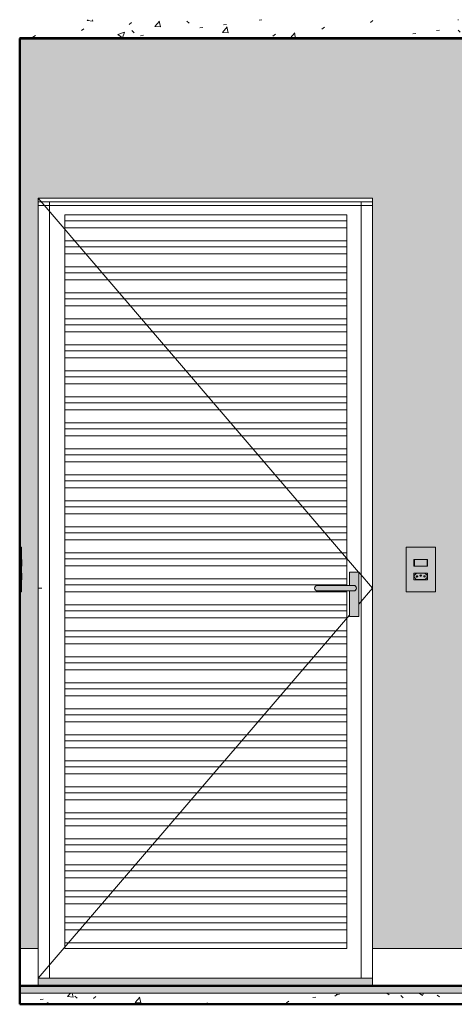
# Model space of a CAD drawing. Header units: metres. Extents: x -9 to 22, y -18.3 to 9.4.
# Tile 8 of 58: x 9.8 to 11, y -0.1 to 2.6. Entities that reach past the tile are written whole.
import ezdxf

# ---------------------------------------------------------------- set-up
doc = ezdxf.new("R2010")
doc.units = ezdxf.units.M
for name, color, linetype, lineweight in [('A-CLNG', 7, 'Continuous', 5), ('A-DETL-GENF', 7, 'Continuous', 5), ('A-DOOR', 7, 'Continuous', 5), ('A-FLOR', 7, 'Continuous', 5), ('A-FLOR-MCUT', 7, 'Continuous', 5), ('A-FLOR-PATT', 7, 'Continuous', 5), ('A-GENM', 7, 'Continuous', 5), ('A-WALL', 7, 'Continuous', 5), ('A-WALL-PATT', 7, 'Continuous', 5), ('E-ELEC-FIXT', 7, 'Continuous', 5), ('E-LITE', 7, 'Continuous', 5), ('I-WALL', 7, 'Continuous', 5)]:
    doc.layers.add(name, color=color, linetype=linetype, lineweight=lineweight)
doc.layers.add('A-DETL', color=7, linetype='Continuous', lineweight=5, true_color=0x00a600)
pattern_1 = [(50, (-5.6561, 0), (0.1821895, -0.015938), [0.01905, -0.20955]), (355, (-5.6561, 0), (-0.0352423, 0.1910586), [0.01524, -0.16764]), (100.451, (-5.64093, -0.00133), (0.146942, 0.1751196), [0.01619, -0.17809]), (46.184, (-5.6561, 0.0508), (0.2710768, -0.0420454), [0.02857, -0.31432]), (96.636, (-5.63352, 0.0473), (0.237407, 0.2474328), [0.02429, -0.26714]), (351.184, (-5.6561, 0.0508), (0.237406, 0.247428), [0.02286, -0.25146]), (21, (-5.6307, 0.0381), (0.1516197, -0.1022669), [0.01905, -0.20955]), (326, (-5.6307, 0.0381), (0.0618035, 0.1841894), [0.01524, -0.16764]), (71.451, (-5.61808, 0.02958), (0.213418, 0.0819242), [0.01619, -0.17809]), (37.5, (-5.656106, 0), (0.00308637, 0.08455105), [0.00838, -0.15723, 0.00838, -0.1618, -0.16827]), (37.5, (-5.656106, 0), (0.00308637, 0.08455105), [-0.33579, 0.00838, -0.15989]), (7.5, (-5.65611, 0), (0.06681573, 0.10017824), [0.00838, -0.08865, 0.00838, -0.15342, -0.06413]), (7.5, (-5.65611, 0), (0.06681573, 0.10017824), [-0.25883, 0.00838, -0.05575]), (327.5, (-5.712746, 0), (0.13558658, -0.0057276), [0.00838, -0.05512, 0.00838, -0.18974, -0.26289]), (327.5, (-5.712746, 0), (0.13558658, -0.0057276), [-0.26162, 0.00838, -0.25451]), (317.5, (-5.73815, 0), (0.1481253, 0.0254287), [0.00838, -0.07417, 0.00838, -0.12319, -0.18669]), (317.5, (-5.73815, 0), (0.1481253, 0.0254287), [-0.21412, 0.00838, -0.17831])]

# ---------------------------------------------------------------- blocks, each defined once
blk = doc.blocks.new('PORTA DE GIRO L_3016470-3b0')
at = {"layer": 'A-DOOR'}
for p, q in [((16.3878, 1.0934), (15.525, 2.1)), ((15.525, 0.08), (15.525, 2.09)), ((15.555, 2.09), (15.525, 2.09)), ((15.525, 2.08), (15.525, 2.09)), ((16.425, 2.09), (15.525, 2.09)), ((15.525, 2.08), (16.425, 2.08)), ((15.555, 2.09), (15.555, 0)), ((16.395, 2.09), (16.395, 0)), ((16.425, 2.09), (16.395, 2.09)), ((16.425, 0.08), (16.425, 2.09)), ((16.425, 2.09), (16.425, 2.08)), ((15.5961, 2.039), (15.5961, 2.0551)), ((16.3561, 2.0551), (15.5961, 2.0551)), ((16.3561, 2.0551), (16.3561, 2.039)), ((15.5961, 2.0201), (15.5961, 2.039)), ((16.3561, 2.039), (15.5961, 2.039)), ((15.5961, 1.9851), (15.5961, 2.0201)), ((16.3561, 2.0201), (15.5961, 2.0201)), ((16.3561, 2.039), (16.3561, 2.0201)), ((16.3561, 2.0201), (16.3561, 1.9851)), ((15.5961, 1.969), (15.5961, 1.9851)), ((16.3561, 1.9851), (15.5961, 1.9851)), ((15.5961, 1.9501), (15.5961, 1.969)), ((16.3561, 1.969), (15.5961, 1.969)), ((16.3561, 1.9851), (16.3561, 1.969)), ((16.3561, 1.969), (16.3561, 1.9501)), ((15.5961, 1.9151), (15.5961, 1.9501)), ((16.3561, 1.9501), (15.5961, 1.9501)), ((16.3561, 1.9501), (16.3561, 1.9151)), ((15.5961, 1.899), (15.5961, 1.9151)), ((16.3561, 1.9151), (15.5961, 1.9151)), ((16.3561, 1.9151), (16.3561, 1.899)), ((15.5961, 1.8801), (15.5961, 1.899)), ((16.3561, 1.899), (15.5961, 1.899)), ((16.3561, 1.899), (16.3561, 1.8801)), ((15.5961, 1.8451), (15.5961, 1.8801)), ((16.3561, 1.8801), (15.5961, 1.8801)), ((16.3561, 1.8801), (16.3561, 1.8451)), ((15.5961, 1.829), (15.5961, 1.8451)), ((16.3561, 1.8451), (15.5961, 1.8451)), ((15.5961, 1.8101), (15.5961, 1.829)), ((16.3561, 1.829), (15.5961, 1.829)), ((16.3561, 1.8451), (16.3561, 1.829)), ((16.3561, 1.829), (16.3561, 1.8101)), ((15.5961, 1.7751), (15.5961, 1.8101)), ((16.3561, 1.8101), (15.5961, 1.8101)), ((16.3561, 1.8101), (16.3561, 1.7751)), ((15.5961, 1.759), (15.5961, 1.7751)), ((16.3561, 1.7751), (15.5961, 1.7751)), ((15.5961, 1.7401), (15.5961, 1.759)), ((16.3561, 1.759), (15.5961, 1.759)), ((16.3561, 1.7751), (16.3561, 1.759)), ((16.3561, 1.759), (16.3561, 1.7401)), ((15.5961, 1.7051), (15.5961, 1.7401)), ((16.3561, 1.7401), (15.5961, 1.7401)), ((16.3561, 1.7401), (16.3561, 1.7051)), ((15.5961, 1.689), (15.5961, 1.7051)), ((16.3561, 1.7051), (15.5961, 1.7051)), ((16.3561, 1.7051), (16.3561, 1.689)), ((15.5961, 1.6701), (15.5961, 1.689)), ((16.3561, 1.689), (15.5961, 1.689)), ((15.5961, 1.6351), (15.5961, 1.6701)), ((16.3561, 1.6701), (15.5961, 1.6701)), ((16.3561, 1.689), (16.3561, 1.6701)), ((16.3561, 1.6701), (16.3561, 1.6351)), ((15.5961, 1.619), (15.5961, 1.6351)), ((16.3561, 1.6351), (15.5961, 1.6351)), ((15.5961, 1.6001), (15.5961, 1.619)), ((16.3561, 1.619), (15.5961, 1.619)), ((16.3561, 1.6351), (16.3561, 1.619)), ((16.3561, 1.619), (16.3561, 1.6001)), ((15.5961, 1.5651), (15.5961, 1.6001)), ((16.3561, 1.6001), (15.5961, 1.6001)), ((16.3561, 1.6001), (16.3561, 1.5651)), ((15.5961, 1.549), (15.5961, 1.5651)), ((16.3561, 1.5651), (15.5961, 1.5651)), ((16.3561, 1.5651), (16.3561, 1.549)), ((15.5961, 1.5301), (15.5961, 1.549)), ((16.3561, 1.549), (15.5961, 1.549)), ((16.3561, 1.549), (16.3561, 1.5301)), ((15.5961, 1.4951), (15.5961, 1.5301)), ((16.3561, 1.5301), (15.5961, 1.5301)), ((16.3561, 1.5301), (16.3561, 1.4951)), ((15.5961, 1.479), (15.5961, 1.4951)), ((16.3561, 1.4951), (15.5961, 1.4951)), ((16.3561, 1.4951), (16.3561, 1.479)), ((15.5961, 1.4601), (15.5961, 1.479)), ((16.3561, 1.479), (15.5961, 1.479)), ((15.5961, 1.4251), (15.5961, 1.4601)), ((16.3561, 1.4601), (15.5961, 1.4601)), ((16.3561, 1.479), (16.3561, 1.4601)), ((16.3561, 1.4601), (16.3561, 1.4251)), ((15.5961, 1.409), (15.5961, 1.4251)), ((16.3561, 1.4251), (15.5961, 1.4251)), ((15.5961, 1.3901), (15.5961, 1.409)), ((16.3561, 1.409), (15.5961, 1.409)), ((16.3561, 1.4251), (16.3561, 1.409)), ((16.3561, 1.409), (16.3561, 1.3901)), ((15.5961, 1.3551), (15.5961, 1.3901)), ((16.3561, 1.3901), (15.5961, 1.3901)), ((16.3561, 1.3901), (16.3561, 1.3551)), ((15.5961, 1.339), (15.5961, 1.3551)), ((16.3561, 1.3551), (15.5961, 1.3551)), ((16.3561, 1.3551), (16.3561, 1.339)), ((15.5961, 1.3201), (15.5961, 1.339)), ((16.3561, 1.339), (15.5961, 1.339)), ((16.3561, 1.339), (16.3561, 1.3201)), ((15.5961, 1.2851), (15.5961, 1.3201)), ((16.3561, 1.3201), (15.5961, 1.3201)), ((16.3561, 1.3201), (16.3561, 1.2851)), ((15.5961, 1.269), (15.5961, 1.2851)), ((16.3561, 1.2851), (15.5961, 1.2851)), ((16.3561, 1.2851), (16.3561, 1.269)), ((15.5961, 1.2501), (15.5961, 1.269)), ((16.3561, 1.269), (15.5961, 1.269)), ((15.5961, 1.2151), (15.5961, 1.2501)), ((16.3561, 1.2501), (15.5961, 1.2501)), ((16.3561, 1.269), (16.3561, 1.2501)), ((16.3561, 1.2501), (16.3561, 1.2151)), ((15.5961, 1.199), (15.5961, 1.2151)), ((16.3561, 1.2151), (15.5961, 1.2151)), ((15.5961, 1.1801), (15.5961, 1.199)), ((16.3561, 1.199), (15.5961, 1.199)), ((16.3561, 1.2151), (16.3561, 1.199)), ((16.3561, 1.199), (16.3561, 1.1801)), ((15.5961, 1.1451), (15.5961, 1.1801)), ((16.3561, 1.1801), (15.5961, 1.1801)), ((16.3561, 1.1801), (16.3561, 1.1451)), ((15.5961, 1.129), (15.5961, 1.1451)), ((16.3561, 1.1451), (15.5961, 1.1451)), ((16.3561, 1.1451), (16.3561, 1.129)), ((15.5961, 1.1101), (15.5961, 1.129)), ((16.3561, 1.129), (15.5961, 1.129)), ((16.3561, 1.129), (16.3561, 1.1101)), ((15.5961, 1.0751), (15.5961, 1.1101)), ((16.3561, 1.1101), (15.5961, 1.1101)), ((16.3561, 1.1101), (16.3561, 1.0751)), ((16.425, 1.05), (16.3881, 1.0931)), ((15.5961, 1.059), (15.5961, 1.0751)), ((16.3561, 1.0751), (15.5961, 1.0751)), ((16.3561, 1.0751), (16.3561, 1.059)), ((15.535, 1.05), (15.525, 1.05)), ((15.5961, 1.0401), (15.5961, 1.059)), ((16.3561, 1.059), (15.5961, 1.059)), ((15.5961, 1.0051), (15.5961, 1.0401)), ((16.3561, 1.0401), (15.5961, 1.0401)), ((16.3561, 1.059), (16.3561, 1.0575)), ((16.3561, 1.0425), (16.3561, 1.0401)), ((16.3561, 1.0401), (16.3561, 1.0051)), ((16.3881, 1.0069), (16.425, 1.05)), ((15.5961, 0.989), (15.5961, 1.0051)), ((16.3561, 1.0051), (15.5961, 1.0051)), ((15.5961, 0.9701), (15.5961, 0.989)), ((16.3561, 0.989), (15.5961, 0.989)), ((16.3561, 1.0051), (16.3561, 0.989)), ((16.3561, 0.989), (16.3561, 0.9701)), ((15.525, 0), (16.3631, 0.9777)), ((15.5961, 0.9351), (15.5961, 0.9701)), ((16.3561, 0.9701), (15.5961, 0.9701)), ((16.3561, 0.9701), (16.3561, 0.9351)), ((15.5961, 0.919), (15.5961, 0.9351)), ((16.3561, 0.9351), (15.5961, 0.9351)), ((16.3561, 0.9351), (16.3561, 0.919)), ((15.5961, 0.9001), (15.5961, 0.919)), ((16.3561, 0.919), (15.5961, 0.919)), ((16.3561, 0.919), (16.3561, 0.9001)), ((15.5961, 0.8651), (15.5961, 0.9001)), ((16.3561, 0.9001), (15.5961, 0.9001)), ((16.3561, 0.9001), (16.3561, 0.8651)), ((15.5961, 0.849), (15.5961, 0.8651)), ((16.3561, 0.8651), (15.5961, 0.8651)), ((15.5961, 0.8301), (15.5961, 0.849)), ((16.3561, 0.849), (15.5961, 0.849)), ((16.3561, 0.8651), (16.3561, 0.849)), ((16.3561, 0.849), (16.3561, 0.8301)), ((15.5961, 0.7951), (15.5961, 0.8301)), ((16.3561, 0.8301), (15.5961, 0.8301)), ((16.3561, 0.8301), (16.3561, 0.7951)), ((15.5961, 0.779), (15.5961, 0.7951)), ((16.3561, 0.7951), (15.5961, 0.7951)), ((16.3561, 0.7951), (16.3561, 0.779)), ((15.5961, 0.7601), (15.5961, 0.779)), ((16.3561, 0.779), (15.5961, 0.779)), ((16.3561, 0.779), (16.3561, 0.7601)), ((15.5961, 0.7251), (15.5961, 0.7601)), ((16.3561, 0.7601), (15.5961, 0.7601)), ((16.3561, 0.7601), (16.3561, 0.7251)), ((15.5961, 0.709), (15.5961, 0.7251)), ((16.3561, 0.7251), (15.5961, 0.7251)), ((16.3561, 0.7251), (16.3561, 0.709)), ((15.5961, 0.6901), (15.5961, 0.709)), ((16.3561, 0.709), (15.5961, 0.709)), ((15.5961, 0.6551), (15.5961, 0.6901)), ((16.3561, 0.6901), (15.5961, 0.6901)), ((16.3561, 0.709), (16.3561, 0.6901)), ((16.3561, 0.6901), (16.3561, 0.6551)), ((15.5961, 0.639), (15.5961, 0.6551)), ((16.3561, 0.6551), (15.5961, 0.6551)), ((15.5961, 0.6201), (15.5961, 0.639)), ((16.3561, 0.639), (15.5961, 0.639)), ((16.3561, 0.6551), (16.3561, 0.639)), ((16.3561, 0.639), (16.3561, 0.6201)), ((15.5961, 0.5851), (15.5961, 0.6201)), ((16.3561, 0.6201), (15.5961, 0.6201)), ((16.3561, 0.6201), (16.3561, 0.5851)), ((15.5961, 0.569), (15.5961, 0.5851)), ((16.3561, 0.5851), (15.5961, 0.5851)), ((16.3561, 0.5851), (16.3561, 0.569)), ((15.5961, 0.5501), (15.5961, 0.569)), ((16.3561, 0.569), (15.5961, 0.569)), ((16.3561, 0.569), (16.3561, 0.5501)), ((15.5961, 0.5151), (15.5961, 0.5501)), ((16.3561, 0.5501), (15.5961, 0.5501)), ((16.3561, 0.5501), (16.3561, 0.5151)), ((15.5961, 0.499), (15.5961, 0.5151)), ((16.3561, 0.5151), (15.5961, 0.5151)), ((16.3561, 0.5151), (16.3561, 0.499)), ((15.5961, 0.4801), (15.5961, 0.499)), ((16.3561, 0.499), (15.5961, 0.499)), ((15.5961, 0.4451), (15.5961, 0.4801)), ((16.3561, 0.4801), (15.5961, 0.4801)), ((16.3561, 0.499), (16.3561, 0.4801)), ((16.3561, 0.4801), (16.3561, 0.4451)), ((15.5961, 0.429), (15.5961, 0.4451)), ((16.3561, 0.4451), (15.5961, 0.4451)), ((15.5961, 0.4101), (15.5961, 0.429)), ((16.3561, 0.429), (15.5961, 0.429)), ((16.3561, 0.4451), (16.3561, 0.429)), ((16.3561, 0.429), (16.3561, 0.4101)), ((15.5961, 0.3751), (15.5961, 0.4101)), ((16.3561, 0.4101), (15.5961, 0.4101)), ((16.3561, 0.4101), (16.3561, 0.3751)), ((15.5961, 0.359), (15.5961, 0.3751)), ((16.3561, 0.3751), (15.5961, 0.3751)), ((16.3561, 0.3751), (16.3561, 0.359)), ((15.5961, 0.3401), (15.5961, 0.359)), ((16.3561, 0.359), (15.5961, 0.359)), ((16.3561, 0.359), (16.3561, 0.3401)), ((15.5961, 0.3051), (15.5961, 0.3401)), ((16.3561, 0.3401), (15.5961, 0.3401)), ((16.3561, 0.3401), (16.3561, 0.3051)), ((15.5961, 0.289), (15.5961, 0.3051)), ((16.3561, 0.3051), (15.5961, 0.3051)), ((16.3561, 0.3051), (16.3561, 0.289)), ((15.5961, 0.2701), (15.5961, 0.289)), ((16.3561, 0.289), (15.5961, 0.289)), ((15.5961, 0.2351), (15.5961, 0.2701)), ((16.3561, 0.2701), (15.5961, 0.2701)), ((16.3561, 0.289), (16.3561, 0.2701)), ((16.3561, 0.2701), (16.3561, 0.2351)), ((15.5961, 0.219), (15.5961, 0.2351)), ((16.3561, 0.2351), (15.5961, 0.2351)), ((15.5961, 0.2001), (15.5961, 0.219)), ((16.3561, 0.219), (15.5961, 0.219)), ((16.3561, 0.2351), (16.3561, 0.219)), ((16.3561, 0.219), (16.3561, 0.2001)), ((15.5961, 0.1651), (15.5961, 0.2001)), ((16.3561, 0.2001), (15.5961, 0.2001)), ((16.3561, 0.2001), (16.3561, 0.1651)), ((15.5961, 0.149), (15.5961, 0.1651)), ((16.3561, 0.1651), (15.5961, 0.1651)), ((16.3561, 0.1651), (16.3561, 0.149)), ((15.5961, 0.1301), (15.5961, 0.149)), ((16.3561, 0.149), (15.5961, 0.149)), ((16.3561, 0.149), (16.3561, 0.1301)), ((15.5961, 0.0951), (15.5961, 0.1301)), ((16.3561, 0.1301), (15.5961, 0.1301)), ((16.3561, 0.1301), (16.3561, 0.0951)), ((15.5961, 0.08), (15.5961, 0.0951)), ((16.3561, 0.0951), (15.5961, 0.0951)), ((16.3561, 0.08), (15.5961, 0.08)), ((16.3561, 0.0951), (16.3561, 0.08)), ((15.555, 0), (15.525, 0)), ((16.425, 0), (16.395, 0))]:
    blk.add_line(p, q, dxfattribs=at)
blk = doc.blocks.new('1_e_1 Tomada_1 Interruptor_Conjunto 4x2 - a_1 Simples _ 1 Tomada 10A-2386468-3b')
at = {"layer": 'A-GENM', "true_color": 0xfbfbfb}
h = blk.add_hatch(color=7, dxfattribs=at)
h.paths.add_polyline_path([(16.5156, 1.0406), (16.5945, 1.0406), (16.5945, 1.16), (16.5156, 1.16), (16.5156, 1.048)])
h.paths.add_polyline_path([(16.5735, 1.0727), (16.5365, 1.0727), (16.5365, 1.0907), (16.5735, 1.0907), (16.5735, 1.0732)])
h.paths.add_polyline_path([(16.555, 1.1093), (16.5365, 1.1093), (16.5367, 1.1273), (16.5735, 1.1273), (16.5733, 1.1093), (16.5712, 1.1093)])
at = {"layer": 'A-GENM'}
for p, q in [((16.5945, 1.16), (16.5156, 1.16)), ((16.5156, 1.0406), (16.5156, 1.16)), ((16.5945, 1.16), (16.5945, 1.0406)), ((16.5365, 1.1093), (16.5365, 1.1273)), ((16.5156, 1.0406), (16.5945, 1.0406))]:
    blk.add_line(p, q, dxfattribs=at)
blk = doc.blocks.new('x_Módulo de Tomada não listavel 4 - x_Módulo de Tomada não listavel 4-2391316-3b')
at = {"layer": 'E-ELEC-FIXT', "true_color": 0xfbfbfb}
h = blk.add_hatch(color=7, dxfattribs=at)
h.paths.add_polyline_path([(16.5649, 1.0727), (16.5735, 1.0727), (16.5735, 1.0907), (16.5365, 1.0907), (16.5365, 1.0727), (16.5645, 1.0727)])
h.paths.add_polyline_path([(16.555, 1.0732), (16.5443, 1.0734), (16.5431, 1.0739), (16.5414, 1.0753), (16.5381, 1.0791), (16.5377, 1.08), (16.5376, 1.0827), (16.5377, 1.0834), (16.5382, 1.0846), (16.539, 1.0857), (16.5431, 1.0895), (16.5449, 1.0901), (16.5456, 1.0902), (16.5658, 1.09), (16.5671, 1.0894), (16.568, 1.0887), (16.5719, 1.0846), (16.5724, 1.0834), (16.5725, 1.0813), (16.572, 1.0791), (16.5719, 1.0788), (16.5711, 1.0777), (16.567, 1.0739), (16.5652, 1.0733), (16.5645, 1.0732), (16.5556, 1.0732)])
h = blk.add_hatch(color=7, dxfattribs=at)
h.paths.add_polyline_path([(16.555, 1.0732), (16.5658, 1.0734), (16.5677, 1.0744), (16.568, 1.0747), (16.572, 1.0791), (16.5724, 1.08), (16.5725, 1.0822), (16.5724, 1.0834), (16.5713, 1.0854), (16.5708, 1.0859), (16.567, 1.0895), (16.5652, 1.0901), (16.5645, 1.0902), (16.5443, 1.09), (16.5429, 1.0894), (16.5414, 1.0881), (16.5382, 1.0846), (16.5376, 1.0827), (16.5375, 1.0813), (16.5381, 1.0791), (16.5382, 1.0788), (16.539, 1.0777), (16.5431, 1.0739), (16.5449, 1.0733), (16.5456, 1.0732), (16.5516, 1.0732)])
h.paths.add_polyline_path([(16.5652, 1.0797), (16.5642, 1.08), (16.5634, 1.0807), (16.5632, 1.0817), (16.5634, 1.0827), (16.5642, 1.0834), (16.5652, 1.0837), (16.5662, 1.0834), (16.5669, 1.0827), (16.5672, 1.0817), (16.5669, 1.0807), (16.5662, 1.08), (16.5657, 1.0798)])
h.paths.add_polyline_path([(16.5449, 1.0797), (16.5439, 1.08), (16.5432, 1.0807), (16.5429, 1.0817), (16.5432, 1.0827), (16.5439, 1.0834), (16.5449, 1.0837), (16.5459, 1.0834), (16.5467, 1.0826), (16.5469, 1.0817), (16.5466, 1.0807), (16.5459, 1.08), (16.5454, 1.0798)])
h.paths.add_polyline_path([(16.555, 1.082), (16.554, 1.0822), (16.5533, 1.0831), (16.553, 1.084), (16.5533, 1.085), (16.554, 1.0857), (16.555, 1.086), (16.556, 1.0857), (16.5568, 1.085), (16.557, 1.084), (16.5568, 1.083), (16.556, 1.0822), (16.5556, 1.082)])
at = {"layer": 'E-ELEC-FIXT'}
for p, q in [((16.5735, 1.0907), (16.5365, 1.0907)), ((16.5365, 1.0907), (16.5365, 1.0727)), ((16.539, 1.0857), (16.5421, 1.0887)), ((16.5456, 1.0902), (16.5645, 1.0902)), ((16.568, 1.0887), (16.5711, 1.0857)), ((16.5735, 1.0727), (16.5735, 1.0907)), ((16.5365, 1.0727), (16.5735, 1.0727)), ((16.5375, 1.0813), (16.5375, 1.0821)), ((16.5421, 1.0747), (16.539, 1.0777)), ((16.5645, 1.0732), (16.5456, 1.0732)), ((16.5711, 1.0777), (16.568, 1.0747)), ((16.5725, 1.0821), (16.5725, 1.0813))]:
    blk.add_line(p, q, dxfattribs=at)
for centre, radius, start, end in [((16.5456, 1.0852), 0.005, 90, 135), ((16.5645, 1.0852), 0.005, 45, 90), ((16.5425, 1.0821), 0.005, 135, 180), ((16.5425, 1.0813), 0.005, 180, 225), ((16.5456, 1.0782), 0.005, 225, 270), ((16.5449, 1.0817), 0.002, 0, 180), ((16.5449, 1.0817), 0.002, 180, 0), ((16.555, 1.084), 0.002, 0, 180), ((16.555, 1.084), 0.002, 180, 0), ((16.5652, 1.0817), 0.002, 0, 180), ((16.5652, 1.0817), 0.002, 180, 0), ((16.5645, 1.0782), 0.005, 270, 315), ((16.5675, 1.0821), 0.005, 0, 45), ((16.5675, 1.0813), 0.005, 315, 0)]:
    blk.add_arc(centre, radius, start, end, dxfattribs=at)
blk = doc.blocks.new('x_ Módulo de Tecla Interrupor não listavel 4 - x_ Módulo de Tecla Interrupor não listavel 4-2391319-3b')
at = {"layer": 'E-LITE', "true_color": 0xfbfbfb}
for points in [[(16.5365, 1.1093), (16.5381, 1.1093), (16.5381, 1.1273), (16.5365, 1.1273), (16.5365, 1.1101)], [(16.5516, 1.1093), (16.5712, 1.1093), (16.5712, 1.1273), (16.5381, 1.1273), (16.5381, 1.1093)], [(16.5726, 1.1093), (16.5735, 1.1093), (16.5733, 1.1273), (16.5712, 1.1273), (16.5712, 1.1093), (16.5722, 1.1093)]]:
    blk.add_hatch(color=7, dxfattribs=at).paths.add_polyline_path(points)
at = {"layer": 'E-LITE'}
for p, q in [((16.5365, 1.1273), (16.5365, 1.1093)), ((16.5381, 1.1273), (16.5365, 1.1273)), ((16.5381, 1.1273), (16.5712, 1.1273)), ((16.5381, 1.1273), (16.5381, 1.1093)), ((16.5735, 1.1273), (16.5712, 1.1273)), ((16.5735, 1.1093), (16.5735, 1.1273)), ((16.5365, 1.1093), (16.5381, 1.1093)), ((16.5712, 1.1093), (16.5381, 1.1093)), ((16.5712, 1.1093), (16.5735, 1.1093))]:
    blk.add_line(p, q, dxfattribs=at)
blk = doc.blocks.new('1_b_2 Tomadas 2P_T_Conjunto 4x2 - a_ 2 Tomadas 2P_T 10A-2430805-3b')
at = {"layer": 'A-GENM', "true_color": 0xfbfbfb}
for points in [[(15.475, 1.0406), (15.4771, 1.0406), (15.4771, 1.16), (15.475, 1.16), (15.475, 1.048)], [(15.4795, 1.0406), (15.4802, 1.0406), (15.4802, 1.0727), (15.4795, 1.0727), (15.4795, 1.0907), (15.4802, 1.0907), (15.4802, 1.1093), (15.4795, 1.1093), (15.4795, 1.1273), (15.4802, 1.1273), (15.4802, 1.16), (15.4771, 1.16), (15.4771, 1.0406), (15.4786, 1.0406)]]:
    blk.add_hatch(color=7, dxfattribs=at).paths.add_polyline_path(points)
at = {"layer": 'A-GENM'}
for p, q in [((15.475, 1.16), (15.4771, 1.16)), ((15.4802, 1.16), (15.4771, 1.16)), ((15.4771, 1.0406), (15.4771, 1.16)), ((15.4802, 1.1273), (15.4802, 1.16)), ((15.4795, 1.1093), (15.4795, 1.1273)), ((15.4795, 1.0727), (15.4795, 1.0907)), ((15.4802, 1.0907), (15.4802, 1.1093)), ((15.4802, 1.0406), (15.4802, 1.0727)), ((15.4771, 1.0406), (15.475, 1.0406)), ((15.4771, 1.0406), (15.4802, 1.0406))]:
    blk.add_line(p, q, dxfattribs=at)
blk = doc.blocks.new('x_Módulo de Tomada não listavel 2 - x_Módulo de Tomada não listavel 2-2371671-3b')
at = {"layer": 'E-ELEC-FIXT', "true_color": 0xfbfbfb}
blk.add_hatch(color=7, dxfattribs=at).paths.add_polyline_path([(15.4795, 1.1093), (15.4807, 1.1093), (15.4807, 1.1273), (15.4795, 1.1273), (15.4795, 1.1101)])
at = {"layer": 'E-ELEC-FIXT'}
for p, q in [((15.4795, 1.1273), (15.4807, 1.1273)), ((15.4807, 1.1273), (15.4807, 1.1093)), ((15.4795, 1.1093), (15.4807, 1.1093))]:
    blk.add_line(p, q, dxfattribs=at)
blk = doc.blocks.new('x_Módulo de Tomada não listavel 2 - x_Módulo de Tomada não listavel 2-2371674-3b')
at = {"layer": 'E-ELEC-FIXT', "true_color": 0xfbfbfb}
blk.add_hatch(color=7, dxfattribs=at).paths.add_polyline_path([(15.4795, 1.0727), (15.4807, 1.0727), (15.4807, 1.0907), (15.4795, 1.0907), (15.4795, 1.0791)])
at = {"layer": 'E-ELEC-FIXT'}
for p, q in [((15.4795, 1.0907), (15.4807, 1.0907)), ((15.4807, 1.0907), (15.4807, 1.0727)), ((15.4795, 1.0727), (15.4807, 1.0727))]:
    blk.add_line(p, q, dxfattribs=at)

msp = doc.modelspace()

# ---------------------------------------------------------------- hatches: boundary and pattern name
at = {"layer": 'A-DETL-GENF', "true_color": 0xffffff}
for points in [[(10.707, 0.9734), (10.732, 0.9734), (10.732, 1.0934), (10.707, 1.0934), (10.707, 1.0575), (10.7202, 1.0572), (10.722, 1.0565), (10.7235, 1.0553), (10.7247, 1.0537), (10.7255, 1.0519), (10.7257, 1.05), (10.7255, 1.0481), (10.7247, 1.0462), (10.7235, 1.0447), (10.722, 1.0435), (10.7202, 1.0428), (10.7182, 1.0425), (10.707, 1.0425), (10.707, 0.989)], [(10.7182, 1.0425), (10.7202, 1.0428), (10.722, 1.0435), (10.7235, 1.0447), (10.7247, 1.0462), (10.7255, 1.0481), (10.7257, 1.05), (10.7255, 1.0519), (10.7247, 1.0537), (10.7235, 1.0553), (10.722, 1.0565), (10.7202, 1.0572), (10.7182, 1.0575), (10.6188, 1.0572), (10.617, 1.0565), (10.6154, 1.0553), (10.6142, 1.0537), (10.6135, 1.0519), (10.6132, 1.05), (10.6135, 1.0481), (10.6142, 1.0462), (10.6154, 1.0447), (10.617, 1.0435), (10.6188, 1.0428), (10.6207, 1.0425), (10.707, 1.0425)]]:
    msp.add_hatch(color=7, dxfattribs=at).paths.add_polyline_path(points)
at = {"layer": 'A-FLOR', "true_color": 0xd2d2d2}
msp.add_hatch(color=254, dxfattribs=at).paths.add_polyline_path([(9.8689, -0.02), (10.7689, -0.02), (10.7689, 0), (9.8689, 0)])
at = {"layer": 'A-FLOR', "true_color": 0xbbc5c4}
msp.add_hatch(color=9, dxfattribs=at).paths.add_polyline_path([(11.7689, -0.04), (12.4189, -0.04), (12.4189, -0.02), (9.8189, -0.02), (9.8189, -0.04), (11.4439, -0.04)])
at = {"layer": 'A-FLOR-PATT', "true_color": 0x787878}
h = msp.add_hatch(dxfattribs=at)
h.set_pattern_fill('FP_11', color=8, style=0, pattern_type=2)
h.set_pattern_definition(pattern_1)
h.paths.add_polyline_path([(12.4189, 2.53), (12.4189, 2.5802), (9.8188, 2.5802), (9.8189, 2.53), (11.769, 2.53)])
h = msp.add_hatch(dxfattribs=at)
h.set_pattern_fill('FP_11', color=8, style=0, pattern_type=2)
h.set_pattern_definition(pattern_1)
h.paths.add_polyline_path([(11.4439, -0.07), (12.4189, -0.07), (12.4189, -0.04), (9.8189, -0.04), (9.8189, -0.07), (11.1189, -0.07)])
at = {"layer": 'A-WALL', "true_color": 0xf4f4f4}
msp.add_hatch(color=7, dxfattribs=at).paths.add_polyline_path([(9.8209, -0.02), (9.8209, 0.08), (9.8189, 0.08), (9.8189, -0.02)])
at = {"layer": 'A-WALL-PATT', "true_color": 0x787878}
h = msp.add_hatch(dxfattribs=at)
h.set_pattern_fill('FP_12', color=8, style=0, pattern_type=2)
h.set_pattern_definition([(0, (9.8189, -0.02), (0, 0.6), []), (90, (9.8189, -0.02), (-0.6, 4e-17), [])])
h.paths.add_polyline_path([(9.8689, -0.02), (9.8689, 0.08), (9.8209, 0.08), (9.8209, -0.02)])
h = msp.add_hatch(dxfattribs=at)
h.set_pattern_fill('FP_13', color=8, style=0, pattern_type=2)
h.set_pattern_definition([(0, (10.7689, -0.02), (0, 0.6), []), (90, (10.7689, -0.02), (-0.6, 4e-17), [])])
h.paths.add_polyline_path([(11.7689, -0.02), (11.7689, 0.08), (10.7689, 0.08), (10.7689, -0.02), (11.4439, -0.02)])
at = {"layer": 'I-WALL', "true_color": 0xdbcc9e}
for points in [[(9.8189, 0.08), (9.8689, 0.08), (9.8689, 2.1), (10.7689, 2.1), (10.7689, 2.53), (9.8189, 2.53), (9.8189, 1.16), (9.8241, 1.16), (9.8241, 1.1273), (9.8246, 1.1273), (9.8246, 1.1093), (9.8241, 1.1093), (9.8241, 1.0907), (9.8246, 1.0907), (9.8246, 1.0727), (9.8241, 1.0727), (9.8241, 1.0406), (9.8189, 1.0406), (9.8189, 0.2612)], [(11.0189, 1.5), (11.0189, 2.1), (12.2189, 2.1), (12.2189, 1.5), (12.4189, 1.5), (12.4189, 2.0601), (12.3986, 2.0615), (12.3962, 2.0626), (12.3954, 2.0635), (12.3949, 2.0654), (12.3943, 2.08), (12.3935, 2.0813), (12.3922, 2.0821), (12.3915, 2.0822), (12.3677, 2.084), (12.366, 2.0852), (12.3651, 2.0868), (12.365, 2.0901), (12.3648, 2.0897), (12.3639, 2.0891), (12.3631, 2.0892), (12.3621, 2.0905), (12.3621, 2.0938), (12.3554, 2.0936), (12.3554, 2.0905), (12.3544, 2.0893), (12.3529, 2.089), (12.3527, 2.068), (12.3524, 2.0676), (12.3509, 2.067), (12.3429, 2.0673), (12.3419, 2.069), (12.3419, 2.089), (12.3404, 2.089), (12.3394, 2.09), (12.3394, 2.0919), (12.3384, 2.0919), (12.3376, 2.1), (12.3384, 2.1081), (12.3394, 2.1081), (12.3394, 2.11), (12.3404, 2.111), (12.3419, 2.111), (12.342, 2.1315), (12.3434, 2.1329), (12.3439, 2.133), (12.3509, 2.133), (12.3527, 2.132), (12.3529, 2.131), (12.3529, 2.111), (12.3544, 2.1107), (12.3554, 2.1095), (12.3554, 2.1062), (12.3621, 2.1062), (12.3624, 2.1099), (12.3636, 2.111), (12.3646, 2.1106), (12.365, 2.1099), (12.3651, 2.1132), (12.3661, 2.1149), (12.3677, 2.116), (12.3687, 2.1163), (12.3929, 2.1182), (12.394, 2.1193), (12.3944, 2.1208), (12.395, 2.1356), (12.396, 2.1373), (12.3968, 2.1379), (12.3986, 2.1385), (12.4189, 2.14), (12.4189, 2.53), (10.7689, 2.53), (10.7689, 1.5)], [(9.8188, -0.07), (9.8189, -0.07), (9.8188, -0.04)]]:
    msp.add_hatch(color=9, dxfattribs=at).paths.add_polyline_path(points)
h = msp.add_hatch(color=9, dxfattribs=at)
h.paths.add_polyline_path([(10.7689, 0.08), (11.7689, 0.08), (11.7689, 0.4675), (11.7635, 0.4675), (11.7634, 0.4664), (11.7636, 0.4625), (11.7667, 0.4625), (11.7667, 0.4325), (11.7565, 0.4325), (11.7565, 0.4625), (11.7597, 0.4625), (11.7596, 0.4675), (11.7492, 0.4675), (11.7492, 0.4975), (11.7689, 0.4975), (11.769, 0.95), (12.3419, 0.95), (12.3419, 0.9659), (12.3404, 0.9842), (12.3363, 1), (12.3321, 1.0099), (12.326, 1.0199), (12.3184, 1.0293), (12.311, 1.0347), (12.2987, 1.0394), (12.2924, 1.0402), (12.2831, 1.0391), (12.2808, 1.038), (12.2774, 1.0344), (12.2758, 1.0306), (12.2748, 1.027), (12.274, 1.019), (12.2731, 1.0072), (12.2698, 1.0071), (12.2614, 1.0077), (12.2593, 1.0081), (12.2603, 1.0231), (12.262, 1.033), (12.2638, 1.038), (12.2671, 1.0434), (12.2716, 1.0484), (12.2794, 1.0526), (12.2809, 1.0529), (12.2927, 1.0542), (12.3047, 1.0523), (12.3162, 1.0469), (12.3217, 1.0437), (12.334, 1.0323), (12.3442, 1.0169), (12.3499, 1.002), (12.3533, 0.9907), (12.3559, 0.9652), (12.3559, 0.95), (12.4189, 0.95), (12.4189, 1.5), (12.2189, 1.5), (12.2189, 1.1), (11.0189, 1.1), (11.0189, 1.5), (10.7689, 1.5), (10.7689, 0.2612)])
h.paths.add_polyline_path([(11.7636, 0.4757), (11.7637, 0.4757), (11.7654, 0.4764), (11.7669, 0.4775), (11.768, 0.479), (11.7687, 0.4807), (11.7689, 0.4825), (11.7687, 0.4843), (11.768, 0.486), (11.7669, 0.4875), (11.7646, 0.4889), (11.7637, 0.4893), (11.7619, 0.4896), (11.7591, 0.4889), (11.7583, 0.4886), (11.7565, 0.487), (11.7558, 0.486), (11.7551, 0.4843), (11.7548, 0.4825), (11.7551, 0.4807), (11.756, 0.4786), (11.7569, 0.4775), (11.7588, 0.4762), (11.7596, 0.4759), (11.7598, 0.4773), (11.7603, 0.4789), (11.7616, 0.4795), (11.7633, 0.4785), (11.7634, 0.4773), (11.7636, 0.4757), (11.7636, 0.4757)])
h.paths.add_polyline_path([(10.9158, 1.0406), (10.8595, 1.0406), (10.8595, 1.16), (10.9384, 1.16), (10.9384, 1.0406), (10.9174, 1.0406)])
h.paths.add_polyline_path([(10.9091, 1.0797), (10.9101, 1.08), (10.9108, 1.0807), (10.9111, 1.0817), (10.9108, 1.0827), (10.9101, 1.0834), (10.9091, 1.0837), (10.9081, 1.0834), (10.9073, 1.0826), (10.9071, 1.0817), (10.9073, 1.0807), (10.9081, 1.08), (10.9085, 1.0798)])
h.paths.add_polyline_path([(10.8888, 1.0797), (10.8898, 1.08), (10.8905, 1.0807), (10.8908, 1.0817), (10.8905, 1.0827), (10.8898, 1.0834), (10.8888, 1.0837), (10.8878, 1.0834), (10.8871, 1.0827), (10.8868, 1.0817), (10.8871, 1.0807), (10.8878, 1.08), (10.8883, 1.0798)])
h.paths.add_polyline_path([(10.8989, 1.082), (10.8999, 1.0822), (10.9007, 1.0831), (10.9009, 1.084), (10.9007, 1.085), (10.8999, 1.0857), (10.8989, 1.086), (10.8979, 1.0857), (10.8972, 1.085), (10.8969, 1.084), (10.8972, 1.083), (10.8979, 1.0822), (10.8984, 1.082)])

# ---------------------------------------------------------------- linework, layer by layer
at = {"layer": 'A-CLNG'}
for p, q in [((12.4189, 2.532), (9.8189, 2.532)), ((9.8189, 2.532), (9.8189, 2.53)), ((12.4189, 2.531), (9.8189, 2.531))]:
    msp.add_line(p, q, dxfattribs=at)
at = {"layer": 'A-DETL', "color": 7}
for p, q in [((10.707, 1.0934), (10.707, 1.0575)), ((10.732, 1.0934), (10.707, 1.0934)), ((10.732, 0.9734), (10.732, 1.0934)), ((10.7182, 1.0575), (10.6207, 1.0575)), ((10.6207, 1.0425), (10.7182, 1.0425)), ((10.707, 1.0425), (10.707, 0.9734)), ((10.707, 0.9734), (10.732, 0.9734))]:
    msp.add_line(p, q, dxfattribs=at)
for centre, start, end in [((10.6207, 1.05), 90, 270), ((10.7182, 1.05), 270, 90)]:
    msp.add_arc(centre, 0.0075, start, end, dxfattribs=at)
at = {"layer": 'A-FLOR', "lineweight": 50}
for p, q in [((9.8189, 2.53), (12.4189, 2.53)), ((12.4189, -0.02), (9.8189, -0.02)), ((9.8189, -0.07), (12.4189, -0.07))]:
    msp.add_line(p, q, dxfattribs=at)
at = {"layer": 'A-FLOR'}
msp.add_line((9.8689, 0), (10.7689, 0), dxfattribs=at)
at = {"layer": 'A-FLOR-MCUT'}
msp.add_line((12.4189, -0.04), (9.8189, -0.04), dxfattribs=at)
at = {"layer": 'A-WALL'}
for p, q in [((9.8189, 2.53), (9.8188, 2.53)), ((9.8209, 0.08), (9.8689, 0.08)), ((9.8689, 0.08), (9.8689, -0.02)), ((10.7689, -0.02), (10.7689, 0.08)), ((10.7689, 0.08), (12.4189, 0.08))]:
    msp.add_line(p, q, dxfattribs=at)
at = {"layer": 'A-WALL', "lineweight": 25}
for p, q in [((9.8209, 0.08), (9.8189, 0.08)), ((9.8209, -0.02), (9.8209, 0.08))]:
    msp.add_line(p, q, dxfattribs=at)
at = {"layer": 'I-WALL', "lineweight": 50}
for p, q in [((9.8189, -0.07), (9.8189, 2.53)), ((9.8188, -0.07), (9.8189, -0.07))]:
    msp.add_line(p, q, dxfattribs=at)
at = {"layer": 'I-WALL'}
for p, q in [((9.8689, 0.08), (9.8689, 2.1)), ((9.8689, 2.1), (10.7689, 2.1)), ((10.7689, 2.1), (10.7689, 0.08))]:
    msp.add_line(p, q, dxfattribs=at)

# ---------------------------------------------------------------- block references
at = {"layer": 'A-DOOR'}
msp.add_blockref('PORTA DE GIRO L_3016470-3b0', (-5.6561, 0), dxfattribs=at)
at = {"layer": 'E-ELEC-FIXT'}
for name in ['1_b_2 Tomadas 2P_T_Conjunto 4x2 - a_ 2 Tomadas 2P_T 10A-2430805-3b', '1_e_1 Tomada_1 Interruptor_Conjunto 4x2 - a_1 Simples _ 1 Tomada 10A-2386468-3b', 'x_Módulo de Tomada não listavel 2 - x_Módulo de Tomada não listavel 2-2371671-3b', 'x_Módulo de Tomada não listavel 2 - x_Módulo de Tomada não listavel 2-2371674-3b', 'x_Módulo de Tomada não listavel 4 - x_Módulo de Tomada não listavel 4-2391316-3b']:
    msp.add_blockref(name, (-5.6561, 0), dxfattribs=at)
at = {"layer": 'E-LITE'}
msp.add_blockref('x_ Módulo de Tecla Interrupor não listavel 4 - x_ Módulo de Tecla Interrupor não listavel 4-2391319-3b', (-5.6561, 0), dxfattribs=at)

doc.saveas('drawing.dxf')
